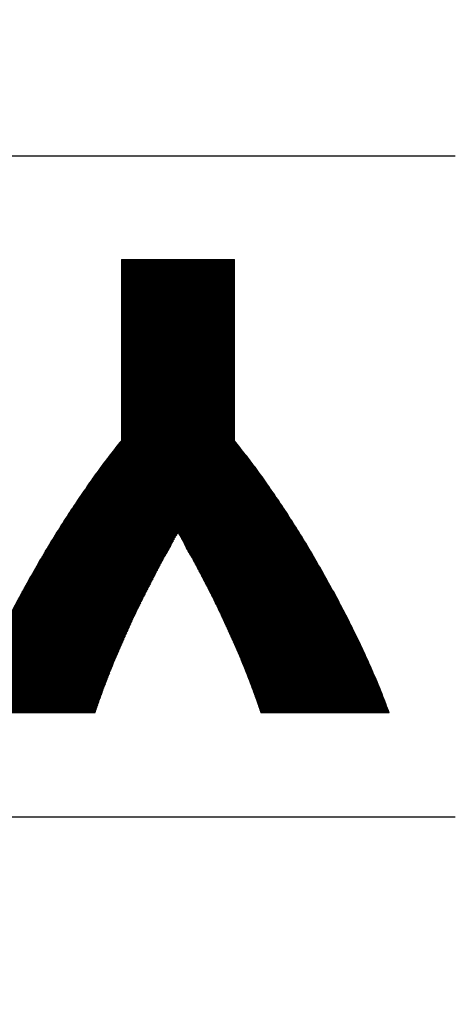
# Model space of a CAD drawing. Header units: millimetres. Extents: x 0 to 1300, y 0 to 891.
# Tile 70 of 127: x 192.08 to 196.7, y 579.51 to 589.94. Entities that reach past the tile are written whole.
import ezdxf

# ---------------------------------------------------------------- set-up
doc = ezdxf.new("R2010")
doc.units = ezdxf.units.MM
doc.header["$LTSCALE"] = 0.545669
doc.layers.add('NoLayerName_001', color=7, linetype='Continuous')

# ---------------------------------------------------------------- blocks, each defined once
blk = doc.blocks.new('JZB_0008')
at = {"layer": 'NoLayerName_001', "color": 7, "linetype": 'Continuous', "lineweight": 25}
for p, q in [((29.162, 4.841), (29.16, 4.839)), ((29.171, 4.841), (29.16, 4.83)), ((29.18, 4.841), (29.16, 4.821)), ((29.189, 4.841), (29.16, 4.812)), ((29.198, 4.841), (29.16, 4.803)), ((29.207, 4.841), (29.16, 4.794)), ((29.215, 4.841), (29.16, 4.785)), ((29.224, 4.841), (29.16, 4.777)), ((29.233, 4.841), (29.16, 4.768)), ((29.242, 4.841), (29.16, 4.759)), ((29.251, 4.841), (29.16, 4.75)), ((29.26, 4.841), (29.16, 4.741)), ((29.269, 4.841), (29.16, 4.732)), ((29.278, 4.841), (29.16, 4.723)), ((29.287, 4.841), (29.16, 4.714)), ((29.296, 4.841), (29.16, 4.705)), ((29.305, 4.841), (29.16, 4.696)), ((29.313, 4.841), (29.16, 4.687)), ((29.322, 4.841), (29.16, 4.679)), ((29.331, 4.841), (29.16, 4.67)), ((29.34, 4.841), (29.16, 4.661)), ((29.349, 4.841), (29.16, 4.652)), ((29.358, 4.841), (29.16, 4.643)), ((29.367, 4.841), (29.16, 4.634)), ((29.376, 4.841), (29.16, 4.625)), ((29.385, 4.841), (29.16, 4.616)), ((29.394, 4.841), (29.16, 4.607)), ((29.403, 4.841), (29.16, 4.598)), ((29.411, 4.841), (29.16, 4.589)), ((29.42, 4.841), (29.16, 4.581)), ((29.429, 4.841), (29.16, 4.572)), ((29.438, 4.841), (29.16, 4.563)), ((29.447, 4.841), (29.16, 4.554)), ((29.456, 4.841), (29.16, 4.545)), ((29.465, 4.841), (29.16, 4.536)), ((29.474, 4.841), (29.16, 4.527)), ((29.483, 4.841), (29.16, 4.518)), ((29.492, 4.841), (29.16, 4.509)), ((29.501, 4.841), (29.16, 4.5)), ((29.509, 4.841), (29.16, 4.491)), ((29.518, 4.841), (29.16, 4.483)), ((29.527, 4.841), (29.16, 4.474)), ((29.536, 4.841), (29.16, 4.465)), ((29.545, 4.841), (29.16, 4.456)), ((29.554, 4.841), (29.16, 4.447)), ((29.563, 4.841), (29.16, 4.438)), ((29.572, 4.841), (29.16, 4.429)), ((29.581, 4.841), (29.16, 4.42)), ((29.59, 4.841), (29.16, 4.411)), ((29.599, 4.841), (29.16, 4.402)), ((29.607, 4.841), (29.16, 4.393)), ((29.616, 4.841), (29.16, 4.385)), ((29.625, 4.841), (29.16, 4.376)), ((29.634, 4.841), (29.16, 4.367)), ((29.643, 4.841), (29.16, 4.358)), ((29.652, 4.841), (29.16, 4.349)), ((29.661, 4.841), (29.16, 4.34)), ((29.67, 4.841), (29.16, 4.331)), ((29.679, 4.841), (29.16, 4.322)), ((29.688, 4.841), (29.16, 4.313)), ((29.697, 4.841), (29.16, 4.304)), ((29.705, 4.841), (29.16, 4.295)), ((29.714, 4.841), (29.16, 4.287)), ((29.723, 4.841), (29.16, 4.278)), ((29.732, 4.841), (29.16, 4.269)), ((29.741, 4.841), (29.16, 4.26)), ((29.75, 4.841), (29.16, 4.251)), ((29.759, 4.841), (29.16, 4.242)), ((29.768, 4.841), (29.16, 4.233)), ((29.777, 4.841), (29.16, 4.224)), ((29.786, 4.841), (29.16, 4.215)), ((29.795, 4.841), (29.16, 4.206)), ((29.803, 4.841), (29.16, 4.197)), ((29.812, 4.841), (29.16, 4.189)), ((29.821, 4.841), (29.16, 4.18)), ((29.83, 4.841), (29.16, 4.171)), ((29.839, 4.841), (29.16, 4.162)), ((29.848, 4.841), (29.16, 4.153)), ((29.857, 4.841), (29.16, 4.144)), ((29.866, 4.841), (29.16, 4.135)), ((29.875, 4.841), (29.16, 4.126)), ((29.884, 4.841), (29.16, 4.117)), ((29.893, 4.841), (29.16, 4.108)), ((29.901, 4.841), (29.16, 4.1)), ((29.91, 4.841), (29.16, 4.091)), ((29.919, 4.841), (29.16, 4.082)), ((29.928, 4.841), (29.16, 4.073)), ((29.937, 4.841), (29.16, 4.064)), ((29.946, 4.841), (29.16, 4.055)), ((29.955, 4.841), (29.16, 4.046)), ((29.964, 4.841), (29.16, 4.037)), ((29.973, 4.841), (29.16, 4.028)), ((29.982, 4.841), (29.16, 4.019)), ((29.991, 4.841), (29.16, 4.01)), ((29.999, 4.841), (29.16, 4.002)), ((30.008, 4.841), (29.16, 3.993)), ((30.017, 4.841), (29.16, 3.984)), ((30.026, 4.841), (29.16, 3.975)), ((30.035, 4.841), (29.16, 3.966)), ((30.044, 4.841), (29.16, 3.957)), ((30.053, 4.841), (29.16, 3.948)), ((30.062, 4.841), (29.16, 3.939)), ((30.071, 4.841), (29.16, 3.93)), ((30.08, 4.841), (29.16, 3.921)), ((30.089, 4.841), (29.16, 3.912)), ((30.097, 4.841), (29.16, 3.904)), ((30.106, 4.841), (29.16, 3.895)), ((30.115, 4.841), (29.16, 3.886)), ((30.124, 4.841), (29.16, 3.877)), ((30.133, 4.841), (29.16, 3.868)), ((30.142, 4.841), (29.16, 3.859)), ((30.151, 4.841), (29.16, 3.85)), ((30.16, 4.841), (29.16, 3.841)), ((30.169, 4.841), (29.16, 3.832)), ((30.178, 4.841), (29.16, 3.823)), ((30.186, 4.841), (29.16, 3.814)), ((30.195, 4.841), (29.16, 3.806)), ((30.204, 4.841), (29.16, 3.797)), ((30.213, 4.841), (29.16, 3.788)), ((30.222, 4.841), (29.16, 3.779)), ((30.231, 4.841), (29.16, 3.77)), ((30.24, 4.841), (29.16, 3.761)), ((30.249, 4.841), (29.16, 3.752)), ((30.258, 4.841), (29.16, 3.743)), ((30.267, 4.841), (29.16, 3.734)), ((30.276, 4.841), (29.16, 3.725)), ((30.284, 4.841), (29.16, 3.716)), ((30.293, 4.841), (29.16, 3.708)), ((30.302, 4.841), (29.16, 3.699)), ((30.311, 4.841), (29.16, 3.69)), ((30.32, 4.841), (29.16, 3.681)), ((30.329, 4.841), (29.16, 3.672)), ((30.338, 4.841), (29.16, 3.663)), ((30.347, 4.841), (29.16, 3.654)), ((30.356, 4.841), (29.16, 3.645)), ((30.36, 4.836), (29.16, 3.636)), ((30.36, 4.827), (29.16, 3.627)), ((30.36, 4.818), (29.16, 3.618)), ((30.36, 4.809), (29.16, 3.61)), ((30.36, 4.801), (29.16, 3.601)), ((30.36, 4.792), (29.16, 3.592)), ((30.36, 4.783), (29.16, 3.583)), ((30.36, 4.774), (29.16, 3.574)), ((30.36, 4.765), (29.16, 3.565)), ((30.36, 4.756), (29.16, 3.556)), ((30.36, 4.747), (29.16, 3.547)), ((30.36, 4.738), (29.16, 3.538)), ((30.36, 4.729), (29.16, 3.529)), ((30.36, 4.72), (29.16, 3.52)), ((30.36, 4.711), (29.16, 3.512)), ((30.36, 4.703), (29.16, 3.503)), ((30.36, 4.694), (29.16, 3.494)), ((30.36, 4.685), (29.16, 3.485)), ((30.36, 4.676), (29.16, 3.476)), ((30.36, 4.667), (29.16, 3.467)), ((30.36, 4.658), (29.16, 3.458)), ((30.36, 4.649), (29.16, 3.449)), ((30.36, 4.64), (29.16, 3.44)), ((30.36, 4.631), (29.16, 3.431)), ((30.36, 4.622), (29.16, 3.422)), ((30.36, 4.613), (29.16, 3.414)), ((30.36, 4.605), (29.16, 3.405)), ((30.36, 4.596), (29.16, 3.396)), ((30.36, 4.587), (29.16, 3.387)), ((30.36, 4.578), (29.16, 3.378)), ((30.36, 4.569), (29.16, 3.369)), ((30.36, 4.56), (29.16, 3.36)), ((30.36, 4.551), (29.16, 3.351)), ((30.36, 4.542), (29.16, 3.342)), ((30.36, 4.533), (29.16, 3.333)), ((30.36, 4.524), (29.16, 3.324)), ((30.36, 4.515), (29.16, 3.316)), ((30.36, 4.507), (29.16, 3.307)), ((30.36, 4.498), (29.16, 3.298)), ((30.36, 4.489), (29.16, 3.289)), ((30.36, 4.48), (29.16, 3.28)), ((30.36, 4.471), (29.16, 3.271)), ((30.36, 4.462), (29.16, 3.262)), ((30.36, 4.453), (29.16, 3.253)), ((30.36, 4.444), (29.16, 3.244)), ((30.36, 4.435), (29.16, 3.235)), ((30.36, 4.426), (29.16, 3.226)), ((30.36, 4.417), (29.16, 3.218)), ((30.36, 4.409), (29.16, 3.209)), ((30.36, 4.4), (29.16, 3.2)), ((30.36, 4.391), (29.16, 3.191)), ((30.36, 4.382), (29.16, 3.182)), ((30.36, 4.373), (29.16, 3.173)), ((30.36, 4.364), (29.16, 3.164)), ((30.36, 4.355), (29.16, 3.155)), ((30.36, 4.346), (29.16, 3.146)), ((30.36, 4.337), (29.16, 3.137)), ((30.36, 4.328), (29.16, 3.128)), ((30.36, 4.319), (29.16, 3.12)), ((30.36, 4.311), (29.16, 3.111)), ((30.36, 4.302), (29.16, 3.102)), ((30.36, 4.293), (29.16, 3.093)), ((30.36, 4.284), (29.16, 3.084)), ((30.36, 4.275), (29.16, 3.075)), ((30.36, 4.266), (29.16, 3.066)), ((30.36, 4.257), (29.16, 3.057)), ((30.36, 4.248), (29.16, 3.048)), ((30.36, 4.239), (29.16, 3.039)), ((30.36, 4.23), (29.16, 3.03)), ((30.36, 4.221), (29.16, 3.022)), ((30.36, 4.213), (29.16, 3.013)), ((30.36, 4.204), (29.16, 3.004)), ((30.36, 4.195), (29.16, 2.995)), ((30.36, 4.186), (29.16, 2.986)), ((30.36, 4.177), (29.16, 2.977)), ((30.36, 4.07), (28.978, 2.688)), ((30.36, 4.079), (29.007, 2.726)), ((30.36, 4.088), (29.038, 2.766)), ((30.36, 4.097), (29.069, 2.806)), ((30.36, 4.106), (29.1, 2.845)), ((30.36, 4.115), (29.135, 2.89)), ((30.36, 4.168), (29.16, 2.968)), ((30.36, 4.159), (29.16, 2.959)), ((30.36, 4.15), (29.16, 2.95)), ((30.36, 4.141), (29.16, 2.941)), ((30.36, 4.132), (29.16, 2.932)), ((30.36, 4.123), (29.16, 2.924)), ((30.36, 3.963), (28.714, 2.317)), ((30.36, 3.972), (28.732, 2.344)), ((30.36, 3.981), (28.752, 2.373)), ((30.36, 3.99), (28.773, 2.403)), ((30.36, 3.999), (28.794, 2.432)), ((30.36, 4.008), (28.814, 2.462)), ((30.36, 4.017), (28.835, 2.492)), ((30.36, 4.025), (28.855, 2.521)), ((30.36, 4.034), (28.879, 2.554)), ((30.36, 4.043), (28.904, 2.587)), ((30.36, 4.052), (28.929, 2.621)), ((30.36, 4.061), (28.953, 2.655)), ((30.36, 3.865), (28.533, 2.038)), ((30.36, 3.874), (28.547, 2.062)), ((30.36, 3.883), (28.562, 2.085)), ((30.36, 3.892), (28.577, 2.109)), ((30.36, 3.901), (28.592, 2.133)), ((30.36, 3.91), (28.607, 2.157)), ((30.36, 3.919), (28.625, 2.184)), ((30.36, 3.927), (28.643, 2.21)), ((30.36, 3.936), (28.66, 2.237)), ((30.36, 3.945), (28.678, 2.264)), ((30.36, 3.954), (28.696, 2.29)), ((30.36, 3.758), (28.356, 1.754)), ((30.36, 3.767), (28.371, 1.778)), ((30.36, 3.776), (28.385, 1.802)), ((30.36, 3.785), (28.4, 1.825)), ((30.36, 3.794), (28.415, 1.849)), ((30.36, 3.803), (28.43, 1.873)), ((30.36, 3.812), (28.444, 1.896)), ((30.36, 3.821), (28.459, 1.92)), ((30.36, 3.829), (28.474, 1.943)), ((30.36, 3.838), (28.489, 1.967)), ((30.36, 3.847), (28.503, 1.991)), ((30.36, 3.856), (28.518, 2.014)), ((30.36, 3.651), (28.213, 1.505)), ((30.36, 3.66), (28.225, 1.525)), ((30.36, 3.669), (28.237, 1.546)), ((30.36, 3.678), (28.248, 1.567)), ((30.36, 3.687), (28.26, 1.587)), ((30.36, 3.696), (28.272, 1.608)), ((30.36, 3.705), (28.284, 1.629)), ((30.36, 3.714), (28.295, 1.649)), ((30.36, 3.723), (28.307, 1.67)), ((30.36, 3.732), (28.319, 1.691)), ((30.36, 3.74), (28.331, 1.711)), ((30.36, 3.749), (28.343, 1.732)), ((30.36, 3.553), (28.087, 1.281)), ((30.36, 3.562), (28.097, 1.299)), ((30.36, 3.571), (28.107, 1.318)), ((30.36, 3.58), (28.119, 1.339)), ((30.36, 3.589), (28.131, 1.36)), ((30.36, 3.598), (28.142, 1.38)), ((30.36, 3.607), (28.154, 1.401)), ((30.36, 3.616), (28.166, 1.422)), ((30.36, 3.625), (28.178, 1.442)), ((30.36, 3.634), (28.189, 1.463)), ((30.36, 3.642), (28.201, 1.484)), ((30.36, 3.446), (27.973, 1.06)), ((30.36, 3.455), (27.983, 1.078)), ((30.36, 3.464), (27.992, 1.097)), ((30.36, 3.473), (28.002, 1.115)), ((30.36, 3.482), (28.011, 1.133)), ((30.36, 3.491), (28.021, 1.152)), ((30.36, 3.5), (28.03, 1.17)), ((30.36, 3.509), (28.04, 1.189)), ((30.36, 3.518), (28.049, 1.207)), ((30.36, 3.527), (28.059, 1.225)), ((30.36, 3.536), (28.068, 1.244)), ((30.36, 3.544), (28.078, 1.262)), ((30.36, 3.34), (27.862, 0.842)), ((30.36, 3.348), (27.87, 0.858)), ((30.36, 3.357), (27.878, 0.876)), ((30.36, 3.366), (27.888, 0.894)), ((30.36, 3.375), (27.897, 0.913)), ((30.36, 3.384), (27.907, 0.931)), ((30.36, 3.393), (27.916, 0.95)), ((30.36, 3.402), (27.926, 0.968)), ((30.36, 3.411), (27.935, 0.986)), ((30.36, 3.42), (27.945, 1.005)), ((30.36, 3.429), (27.954, 1.023)), ((30.36, 3.438), (27.964, 1.041)), ((30.36, 3.233), (27.772, 0.645)), ((30.36, 3.242), (27.78, 0.661)), ((30.36, 3.25), (27.787, 0.678)), ((30.36, 3.259), (27.795, 0.694)), ((30.36, 3.268), (27.802, 0.711)), ((30.36, 3.277), (27.81, 0.727)), ((30.36, 3.286), (27.817, 0.744)), ((30.36, 3.295), (27.825, 0.76)), ((30.36, 3.304), (27.832, 0.776)), ((30.36, 3.313), (27.84, 0.793)), ((30.36, 3.322), (27.847, 0.809)), ((30.36, 3.331), (27.855, 0.826)), ((30.36, 3.135), (27.69, 0.464)), ((30.36, 3.144), (27.697, 0.481)), ((30.36, 3.152), (27.705, 0.497)), ((30.36, 3.161), (27.712, 0.514)), ((30.36, 3.17), (27.72, 0.53)), ((30.36, 3.179), (27.727, 0.547)), ((30.36, 3.188), (27.735, 0.563)), ((30.36, 3.197), (27.742, 0.579)), ((30.36, 3.206), (27.75, 0.596)), ((30.36, 3.215), (27.757, 0.612)), ((30.36, 3.224), (27.765, 0.629)), ((30.36, 3.028), (27.613, 0.28)), ((30.36, 3.037), (27.619, 0.295)), ((30.36, 3.046), (27.625, 0.311)), ((30.36, 3.054), (27.631, 0.326)), ((30.36, 3.063), (27.637, 0.341)), ((30.36, 3.072), (27.643, 0.356)), ((30.36, 3.081), (27.649, 0.371)), ((30.36, 3.09), (27.656, 0.386)), ((30.36, 3.099), (27.662, 0.401)), ((30.36, 3.108), (27.668, 0.416)), ((30.36, 3.117), (27.675, 0.432)), ((30.36, 3.126), (27.682, 0.448)), ((30.36, 2.921), (27.543, 0.104)), ((30.36, 2.93), (27.549, 0.119)), ((30.36, 2.939), (27.554, 0.133)), ((30.36, 2.948), (27.56, 0.148)), ((30.36, 2.956), (27.565, 0.162)), ((30.36, 2.965), (27.571, 0.176)), ((30.36, 2.974), (27.576, 0.191)), ((30.36, 2.983), (27.582, 0.205)), ((30.36, 2.992), (27.588, 0.22)), ((30.36, 3.001), (27.594, 0.235)), ((30.36, 3.01), (27.6, 0.25)), ((30.36, 3.019), (27.606, 0.265)), ((30.376, 2.901), (27.523, 0.048)), ((30.38, 2.896), (27.524, 0.04)), ((30.372, 2.906), (27.528, 0.062)), ((30.368, 2.911), (27.533, 0.076)), ((30.384, 2.891), (27.533, 0.04)), ((30.364, 2.916), (27.538, 0.09)), ((30.388, 2.886), (27.541, 0.04)), ((30.392, 2.881), (27.55, 0.04)), ((30.396, 2.876), (27.559, 0.04)), ((30.4, 2.871), (27.568, 0.04)), ((30.403, 2.867), (27.577, 0.04)), ((30.407, 2.862), (27.586, 0.04)), ((30.411, 2.857), (27.595, 0.04)), ((30.415, 2.852), (27.604, 0.04)), ((30.419, 2.847), (27.613, 0.04)), ((30.423, 2.842), (27.622, 0.04)), ((30.427, 2.837), (27.631, 0.04)), ((30.431, 2.832), (27.639, 0.04)), ((30.435, 2.827), (27.648, 0.04)), ((30.439, 2.822), (27.657, 0.04)), ((30.443, 2.817), (27.666, 0.04)), ((30.447, 2.812), (27.675, 0.04)), ((30.451, 2.807), (27.684, 0.04)), ((30.455, 2.802), (27.693, 0.04)), ((30.459, 2.797), (27.702, 0.04)), ((30.463, 2.792), (27.711, 0.04)), ((30.466, 2.787), (27.72, 0.04)), ((30.47, 2.782), (27.729, 0.04)), ((30.474, 2.777), (27.737, 0.04)), ((30.478, 2.772), (27.746, 0.04)), ((30.482, 2.767), (27.755, 0.04)), ((30.486, 2.762), (27.764, 0.04)), ((30.489, 2.756), (27.773, 0.04)), ((30.493, 2.751), (27.782, 0.04)), ((30.497, 2.746), (27.791, 0.04)), ((30.501, 2.741), (27.8, 0.04)), ((30.505, 2.736), (27.809, 0.04)), ((30.509, 2.731), (27.818, 0.04)), ((30.512, 2.726), (27.827, 0.04)), ((30.516, 2.721), (27.835, 0.04)), ((30.52, 2.716), (27.844, 0.04)), ((30.524, 2.711), (27.853, 0.04)), ((30.528, 2.706), (29.763, 1.941)), ((30.532, 2.701), (29.767, 1.936)), ((30.536, 2.696), (29.77, 1.93)), ((30.539, 2.691), (29.773, 1.924)), ((30.543, 2.685), (29.776, 1.919)), ((30.547, 2.68), (29.78, 1.913)), ((30.551, 2.675), (29.783, 1.907)), ((30.555, 2.67), (29.786, 1.902)), ((30.559, 2.665), (29.789, 1.896)), ((30.562, 2.66), (29.793, 1.89)), ((30.566, 2.655), (29.796, 1.885)), ((30.57, 2.65), (29.799, 1.879)), ((30.574, 2.645), (29.802, 1.873)), ((30.578, 2.64), (29.806, 1.868)), ((30.582, 2.635), (29.809, 1.862)), ((30.585, 2.63), (29.812, 1.856)), ((30.589, 2.625), (29.815, 1.851)), ((30.593, 2.619), (29.819, 1.845)), ((30.597, 2.614), (29.822, 1.839)), ((30.6, 2.609), (29.825, 1.834)), ((30.604, 2.604), (29.828, 1.828)), ((30.608, 2.599), (29.831, 1.822)), ((30.612, 2.594), (29.835, 1.816)), ((30.615, 2.588), (29.838, 1.811)), ((30.619, 2.583), (29.841, 1.805)), ((30.623, 2.578), (29.844, 1.799)), ((30.626, 2.573), (29.847, 1.794)), ((30.63, 2.568), (29.851, 1.788)), ((30.634, 2.562), (29.854, 1.782)), ((30.638, 2.557), (29.857, 1.776)), ((30.641, 2.552), (29.86, 1.771)), ((30.645, 2.547), (29.863, 1.765)), ((30.649, 2.542), (29.866, 1.759)), ((30.653, 2.537), (29.87, 1.754)), ((30.656, 2.531), (29.873, 1.748)), ((30.66, 2.526), (29.876, 1.742)), ((30.664, 2.521), (29.879, 1.737)), ((30.667, 2.516), (29.882, 1.731)), ((30.671, 2.511), (29.886, 1.725)), ((30.675, 2.505), (29.889, 1.719)), ((30.679, 2.5), (29.892, 1.714)), ((30.682, 2.495), (29.895, 1.708)), ((30.686, 2.49), (29.898, 1.702)), ((30.69, 2.485), (29.901, 1.696)), ((30.693, 2.479), (29.904, 1.69)), ((30.697, 2.474), (29.907, 1.684)), ((30.701, 2.469), (29.91, 1.678)), ((30.705, 2.464), (29.913, 1.673)), ((30.708, 2.459), (29.916, 1.667)), ((30.712, 2.454), (29.919, 1.661)), ((30.716, 2.448), (29.922, 1.655)), ((30.719, 2.443), (29.926, 1.649)), ((30.723, 2.438), (29.929, 1.643)), ((30.727, 2.432), (29.932, 1.637)), ((30.73, 2.427), (29.935, 1.632)), ((30.734, 2.422), (29.938, 1.626)), ((30.737, 2.416), (29.941, 1.62)), ((30.741, 2.411), (29.944, 1.614)), ((30.744, 2.406), (29.947, 1.608)), ((30.748, 2.4), (29.95, 1.602)), ((30.752, 2.395), (29.953, 1.596)), ((30.755, 2.39), (29.956, 1.59)), ((30.759, 2.384), (29.959, 1.585)), ((30.762, 2.379), (29.962, 1.579)), ((30.766, 2.374), (29.965, 1.573)), ((30.769, 2.368), (29.968, 1.567)), ((30.773, 2.363), (29.971, 1.561)), ((30.777, 2.358), (29.974, 1.555)), ((30.78, 2.352), (29.977, 1.549)), ((30.784, 2.347), (29.98, 1.544)), ((30.787, 2.342), (29.983, 1.538)), ((30.791, 2.336), (29.986, 1.532)), ((30.794, 2.331), (29.989, 1.526)), ((30.798, 2.326), (29.992, 1.52)), ((30.802, 2.32), (29.996, 1.514)), ((30.805, 2.315), (29.999, 1.508)), ((30.809, 2.31), (30.002, 1.503)), ((30.812, 2.304), (30.005, 1.497)), ((30.816, 2.299), (30.008, 1.491)), ((30.819, 2.294), (30.011, 1.485)), ((30.823, 2.288), (30.014, 1.479)), ((30.826, 2.283), (30.017, 1.473)), ((30.83, 2.278), (30.02, 1.467)), ((30.834, 2.272), (30.023, 1.461)), ((30.837, 2.267), (30.026, 1.456)), ((30.841, 2.261), (30.029, 1.45)), ((30.844, 2.256), (30.032, 1.444)), ((30.848, 2.251), (30.035, 1.438)), ((30.851, 2.245), (30.038, 1.432)), ((30.855, 2.24), (30.041, 1.426)), ((30.859, 2.235), (30.044, 1.42)), ((30.862, 2.229), (30.047, 1.415)), ((30.866, 2.224), (30.05, 1.409)), ((30.869, 2.219), (30.053, 1.403)), ((30.873, 2.213), (30.056, 1.397)), ((30.876, 2.208), (30.059, 1.391)), ((30.88, 2.203), (30.062, 1.385)), ((30.884, 2.197), (30.066, 1.379)), ((30.887, 2.192), (30.069, 1.373)), ((30.891, 2.187), (30.072, 1.368)), ((30.894, 2.181), (30.075, 1.362)), ((30.898, 2.176), (30.078, 1.356)), ((30.901, 2.171), (30.081, 1.35)), ((30.905, 2.165), (30.084, 1.344)), ((30.909, 2.16), (30.087, 1.338)), ((30.912, 2.155), (30.09, 1.332)), ((30.916, 2.149), (30.093, 1.327)), ((30.919, 2.144), (30.096, 1.321)), ((30.923, 2.139), (30.099, 1.315)), ((30.926, 2.133), (30.102, 1.309)), ((30.93, 2.128), (30.105, 1.303)), ((30.934, 2.123), (30.108, 1.297)), ((30.937, 2.117), (30.111, 1.291)), ((30.941, 2.112), (30.114, 1.286)), ((30.944, 2.107), (30.117, 1.28)), ((30.948, 2.101), (30.12, 1.274)), ((30.951, 2.096), (30.123, 1.268)), ((30.955, 2.091), (30.126, 1.262)), ((30.959, 2.085), (30.129, 1.256)), ((30.962, 2.08), (30.132, 1.25)), ((30.966, 2.075), (30.136, 1.244)), ((30.969, 2.069), (30.139, 1.239)), ((30.973, 2.064), (30.142, 1.233)), ((30.976, 2.058), (30.145, 1.227)), ((30.98, 2.053), (30.148, 1.221)), ((30.983, 2.047), (30.151, 1.215)), ((30.986, 2.042), (30.154, 1.209)), ((30.99, 2.036), (30.157, 1.203)), ((30.993, 2.031), (30.16, 1.198)), ((30.996, 2.025), (30.163, 1.192)), ((31, 2.02), (30.166, 1.186)), ((31.003, 2.014), (30.169, 1.18)), ((31.007, 2.009), (30.172, 1.174)), ((31.01, 2.003), (30.175, 1.168)), ((31.013, 1.998), (30.177, 1.162)), ((31.017, 1.992), (30.18, 1.155)), ((31.02, 1.987), (30.183, 1.149)), ((31.023, 1.981), (30.186, 1.143)), ((29.747, 1.925), (27.862, 0.04)), ((29.735, 1.904), (27.871, 0.04)), ((29.724, 1.884), (27.88, 0.04)), ((31.027, 1.975), (30.189, 1.137)), ((31.03, 1.97), (30.191, 1.131)), ((31.034, 1.964), (30.194, 1.125)), ((31.037, 1.959), (30.197, 1.119)), ((31.04, 1.953), (30.2, 1.113)), ((31.044, 1.948), (30.202, 1.106)), ((31.047, 1.942), (30.205, 1.1)), ((31.051, 1.937), (30.208, 1.094)), ((31.054, 1.931), (30.211, 1.088)), ((31.057, 1.926), (30.213, 1.082)), ((31.061, 1.92), (30.216, 1.076)), ((31.064, 1.915), (30.219, 1.07)), ((31.067, 1.909), (30.222, 1.063)), ((31.071, 1.904), (30.225, 1.057)), ((31.074, 1.898), (30.227, 1.051)), ((31.078, 1.893), (30.23, 1.045)), ((31.081, 1.887), (30.233, 1.039)), ((31.084, 1.881), (30.236, 1.033)), ((29.713, 1.864), (27.889, 0.04)), ((29.701, 1.844), (27.898, 0.04)), ((29.69, 1.823), (27.907, 0.04)), ((29.679, 1.803), (27.916, 0.04)), ((29.667, 1.783), (27.925, 0.04)), ((31.088, 1.876), (30.238, 1.027)), ((31.091, 1.87), (30.241, 1.021)), ((31.094, 1.865), (30.244, 1.014)), ((31.098, 1.859), (30.247, 1.008)), ((31.101, 1.854), (30.25, 1.002)), ((31.105, 1.848), (30.252, 0.996)), ((31.108, 1.843), (30.255, 0.99)), ((31.111, 1.837), (30.258, 0.984)), ((31.115, 1.832), (30.261, 0.978)), ((31.118, 1.826), (30.263, 0.971)), ((31.121, 1.821), (30.266, 0.965)), ((31.125, 1.815), (30.269, 0.959)), ((31.128, 1.81), (30.272, 0.953)), ((31.132, 1.804), (30.275, 0.947)), ((31.135, 1.799), (30.277, 0.941)), ((31.138, 1.793), (30.28, 0.935)), ((31.142, 1.787), (30.283, 0.929)), ((31.145, 1.782), (30.286, 0.922)), ((31.149, 1.776), (30.288, 0.916)), ((29.656, 1.763), (27.933, 0.04)), ((29.645, 1.742), (27.942, 0.04)), ((29.633, 1.722), (27.951, 0.04)), ((29.622, 1.702), (27.96, 0.04)), ((29.61, 1.681), (27.969, 0.04)), ((31.152, 1.771), (30.291, 0.91)), ((31.155, 1.765), (30.294, 0.904)), ((31.159, 1.76), (30.297, 0.898)), ((31.162, 1.754), (30.3, 0.892)), ((31.165, 1.749), (30.302, 0.886)), ((31.169, 1.743), (30.305, 0.879)), ((31.172, 1.738), (30.308, 0.873)), ((31.176, 1.732), (30.311, 0.867)), ((31.179, 1.727), (30.313, 0.861)), ((31.182, 1.721), (30.316, 0.855)), ((31.186, 1.716), (30.319, 0.849)), ((31.189, 1.71), (30.322, 0.843)), ((31.192, 1.705), (30.324, 0.837)), ((31.196, 1.699), (30.327, 0.83)), ((31.199, 1.693), (30.33, 0.824)), ((31.203, 1.688), (30.333, 0.818)), ((31.206, 1.682), (30.336, 0.812)), ((31.209, 1.677), (30.338, 0.806)), ((31.213, 1.671), (30.341, 0.8)), ((29.599, 1.661), (27.978, 0.04)), ((29.589, 1.642), (27.987, 0.04)), ((29.58, 1.624), (27.996, 0.04)), ((29.57, 1.606), (28.005, 0.04)), ((29.561, 1.588), (28.014, 0.04)), ((29.552, 1.569), (28.023, 0.04)), ((31.216, 1.666), (30.344, 0.794)), ((31.219, 1.66), (30.347, 0.787)), ((31.223, 1.655), (30.349, 0.781)), ((31.226, 1.649), (30.352, 0.775)), ((31.229, 1.644), (30.355, 0.769)), ((31.233, 1.638), (30.358, 0.763)), ((31.236, 1.632), (30.361, 0.757)), ((31.239, 1.626), (30.363, 0.751)), ((31.242, 1.621), (30.366, 0.745)), ((31.245, 1.615), (30.369, 0.738)), ((31.249, 1.609), (30.372, 0.732)), ((31.252, 1.604), (30.374, 0.726)), ((31.255, 1.598), (30.377, 0.72)), ((31.258, 1.592), (30.38, 0.714)), ((31.261, 1.586), (30.383, 0.708)), ((31.265, 1.581), (30.386, 0.702)), ((31.268, 1.575), (30.388, 0.695)), ((31.271, 1.569), (30.391, 0.689)), ((29.542, 1.551), (28.031, 0.04)), ((29.533, 1.533), (28.04, 0.04)), ((29.524, 1.515), (28.049, 0.04)), ((29.514, 1.496), (28.058, 0.04)), ((29.505, 1.478), (28.067, 0.04)), ((29.496, 1.46), (28.076, 0.04)), ((31.274, 1.563), (30.394, 0.683)), ((31.277, 1.558), (30.397, 0.677)), ((31.28, 1.552), (30.399, 0.671)), ((31.284, 1.546), (30.402, 0.665)), ((31.287, 1.541), (30.405, 0.659)), ((31.29, 1.535), (30.408, 0.653)), ((31.293, 1.529), (30.411, 0.646)), ((31.296, 1.523), (30.413, 0.64)), ((31.3, 1.518), (30.416, 0.634)), ((31.303, 1.512), (30.419, 0.628)), ((31.306, 1.506), (30.421, 0.621)), ((31.309, 1.501), (30.424, 0.615)), ((31.312, 1.495), (30.426, 0.609)), ((31.316, 1.489), (30.429, 0.602)), ((31.319, 1.483), (30.431, 0.596)), ((31.322, 1.478), (30.434, 0.59)), ((31.325, 1.472), (30.436, 0.583)), ((31.328, 1.466), (30.439, 0.577)), ((31.332, 1.461), (30.441, 0.57)), ((29.486, 1.442), (28.085, 0.04)), ((29.477, 1.423), (28.094, 0.04)), ((29.468, 1.405), (28.103, 0.04)), ((29.458, 1.387), (28.112, 0.04)), ((29.449, 1.369), (28.121, 0.04)), ((31.335, 1.455), (30.444, 0.564)), ((31.338, 1.449), (30.447, 0.558)), ((31.341, 1.443), (30.449, 0.551)), ((31.344, 1.438), (30.452, 0.545)), ((31.347, 1.432), (30.454, 0.539)), ((31.351, 1.426), (30.457, 0.532)), ((31.354, 1.42), (30.459, 0.526)), ((31.357, 1.415), (30.462, 0.52)), ((31.36, 1.409), (30.464, 0.513)), ((31.363, 1.403), (30.467, 0.507)), ((31.367, 1.398), (30.469, 0.5)), ((31.37, 1.392), (30.472, 0.494)), ((31.373, 1.386), (30.475, 0.488)), ((31.376, 1.38), (30.477, 0.481)), ((31.379, 1.375), (30.48, 0.475)), ((31.383, 1.369), (30.482, 0.469)), ((31.386, 1.363), (30.485, 0.462)), ((31.389, 1.358), (30.487, 0.456)), ((29.44, 1.35), (28.129, 0.04)), ((29.43, 1.332), (28.138, 0.04)), ((29.421, 1.314), (28.147, 0.04)), ((29.412, 1.296), (28.156, 0.04)), ((29.402, 1.277), (28.165, 0.04)), ((29.393, 1.259), (28.174, 0.04)), ((31.392, 1.352), (30.49, 0.45)), ((31.395, 1.346), (30.492, 0.443)), ((31.398, 1.34), (30.495, 0.437)), ((31.402, 1.335), (30.497, 0.43)), ((31.405, 1.329), (30.5, 0.424)), ((31.408, 1.323), (30.502, 0.418)), ((31.411, 1.318), (30.505, 0.411)), ((31.414, 1.312), (30.508, 0.405)), ((31.418, 1.306), (30.51, 0.399)), ((31.421, 1.3), (30.513, 0.392)), ((31.424, 1.295), (30.515, 0.386)), ((31.427, 1.289), (30.518, 0.38)), ((31.43, 1.283), (30.52, 0.373)), ((31.434, 1.278), (30.523, 0.367)), ((31.437, 1.272), (30.525, 0.36)), ((31.44, 1.266), (30.528, 0.354)), ((31.443, 1.26), (30.53, 0.347)), ((31.446, 1.255), (30.532, 0.341)), ((29.384, 1.241), (28.183, 0.04)), ((29.374, 1.223), (28.192, 0.04)), ((29.365, 1.204), (28.201, 0.04)), ((29.356, 1.186), (28.21, 0.04)), ((29.346, 1.168), (28.219, 0.04)), ((29.337, 1.15), (28.227, 0.04)), ((31.45, 1.249), (30.535, 0.334)), ((31.453, 1.243), (30.537, 0.328)), ((31.456, 1.237), (30.539, 0.321)), ((31.459, 1.232), (30.542, 0.314)), ((31.462, 1.226), (30.544, 0.308)), ((31.465, 1.22), (30.547, 0.301)), ((31.469, 1.215), (30.549, 0.295)), ((31.472, 1.209), (30.551, 0.288)), ((31.475, 1.203), (30.554, 0.282)), ((31.478, 1.197), (30.556, 0.275)), ((31.481, 1.191), (30.558, 0.269)), ((31.484, 1.185), (30.561, 0.262)), ((31.487, 1.179), (30.563, 0.256)), ((31.49, 1.173), (30.565, 0.249)), ((31.493, 1.167), (30.568, 0.243)), ((31.496, 1.161), (30.57, 0.236)), ((31.499, 1.155), (30.573, 0.229)), ((31.502, 1.15), (30.575, 0.223)), ((29.328, 1.132), (28.236, 0.04)), ((29.319, 1.114), (28.245, 0.04)), ((29.312, 1.098), (28.254, 0.04)), ((29.305, 1.082), (28.263, 0.04)), ((29.297, 1.066), (28.272, 0.04)), ((29.29, 1.05), (28.281, 0.04)), ((31.505, 1.144), (30.577, 0.216)), ((31.508, 1.138), (30.58, 0.21)), ((31.511, 1.132), (30.582, 0.203)), ((31.514, 1.126), (30.584, 0.197)), ((31.516, 1.12), (30.587, 0.19)), ((31.519, 1.114), (30.589, 0.184)), ((31.522, 1.108), (30.592, 0.177)), ((31.525, 1.102), (30.594, 0.171)), ((31.528, 1.096), (30.596, 0.164)), ((31.531, 1.09), (30.599, 0.158)), ((31.534, 1.084), (30.601, 0.151)), ((31.537, 1.078), (30.603, 0.144)), ((31.54, 1.072), (30.606, 0.138)), ((31.543, 1.067), (30.608, 0.131)), ((31.546, 1.061), (30.61, 0.125)), ((31.549, 1.055), (30.613, 0.118)), ((31.552, 1.049), (30.615, 0.112)), ((31.555, 1.043), (30.618, 0.105)), ((29.283, 1.034), (28.29, 0.04)), ((29.276, 1.017), (28.299, 0.04)), ((29.269, 1.001), (28.308, 0.04)), ((29.262, 0.985), (28.317, 0.04)), ((29.255, 0.969), (28.325, 0.04)), ((29.247, 0.953), (28.334, 0.04)), ((31.558, 1.037), (30.62, 0.099)), ((31.561, 1.031), (30.622, 0.092)), ((31.564, 1.025), (30.624, 0.085)), ((31.567, 1.019), (30.627, 0.079)), ((31.57, 1.013), (30.629, 0.072)), ((31.573, 1.007), (30.631, 0.065)), ((31.576, 1.001), (30.633, 0.059)), ((31.579, 0.995), (30.636, 0.052)), ((31.582, 0.99), (30.638, 0.045)), ((31.585, 0.984), (30.642, 0.04)), ((31.588, 0.978), (30.651, 0.04)), ((31.591, 0.972), (30.659, 0.04)), ((31.594, 0.966), (30.668, 0.04)), ((31.597, 0.96), (30.677, 0.04)), ((31.6, 0.954), (30.686, 0.04)), ((31.603, 0.948), (30.695, 0.04)), ((31.606, 0.942), (30.704, 0.04)), ((29.24, 0.937), (28.343, 0.04)), ((29.233, 0.921), (28.352, 0.04)), ((29.226, 0.905), (28.361, 0.04)), ((29.219, 0.889), (28.37, 0.04)), ((29.212, 0.873), (28.379, 0.04)), ((29.205, 0.857), (28.388, 0.04)), ((29.197, 0.841), (28.397, 0.04)), ((31.609, 0.936), (30.713, 0.04)), ((31.612, 0.93), (30.722, 0.04)), ((31.615, 0.924), (30.731, 0.04)), ((31.618, 0.918), (30.74, 0.04)), ((31.621, 0.912), (30.749, 0.04)), ((31.624, 0.907), (30.757, 0.04)), ((31.627, 0.901), (30.766, 0.04)), ((31.63, 0.895), (30.775, 0.04)), ((31.633, 0.889), (30.784, 0.04)), ((31.636, 0.883), (30.793, 0.04)), ((31.639, 0.877), (30.802, 0.04)), ((31.642, 0.871), (30.811, 0.04)), ((31.645, 0.865), (30.82, 0.04)), ((31.648, 0.859), (30.829, 0.04)), ((31.651, 0.853), (30.838, 0.04)), ((31.654, 0.847), (30.846, 0.04)), ((31.657, 0.841), (30.855, 0.04)), ((31.66, 0.835), (30.864, 0.04)), ((29.19, 0.825), (28.406, 0.04)), ((29.183, 0.809), (28.414, 0.04)), ((29.176, 0.793), (28.423, 0.04)), ((29.169, 0.777), (28.432, 0.04)), ((29.162, 0.761), (28.441, 0.04)), ((29.155, 0.745), (28.45, 0.04)), ((31.663, 0.83), (30.873, 0.04)), ((31.666, 0.824), (30.882, 0.04)), ((31.669, 0.818), (30.891, 0.04)), ((31.672, 0.812), (30.9, 0.04)), ((31.675, 0.806), (30.909, 0.04)), ((31.678, 0.8), (30.918, 0.04)), ((31.681, 0.794), (30.927, 0.04)), ((31.683, 0.788), (30.936, 0.04)), ((31.686, 0.782), (30.944, 0.04)), ((31.689, 0.776), (30.953, 0.04)), ((31.692, 0.77), (30.962, 0.04)), ((31.695, 0.764), (30.971, 0.04)), ((31.698, 0.758), (30.98, 0.04)), ((31.701, 0.752), (30.989, 0.04)), ((31.704, 0.746), (30.998, 0.04)), ((31.706, 0.74), (31.007, 0.04)), ((31.709, 0.733), (31.016, 0.04)), ((29.147, 0.729), (28.459, 0.04)), ((29.14, 0.713), (28.468, 0.04)), ((29.133, 0.696), (28.477, 0.04)), ((29.126, 0.68), (28.486, 0.04)), ((29.119, 0.664), (28.495, 0.04)), ((29.112, 0.648), (28.504, 0.04)), ((29.105, 0.632), (28.512, 0.04)), ((31.712, 0.727), (31.025, 0.04)), ((31.714, 0.721), (31.034, 0.04)), ((31.717, 0.715), (31.042, 0.04)), ((31.72, 0.709), (31.051, 0.04)), ((31.723, 0.702), (31.06, 0.04)), ((31.725, 0.696), (31.069, 0.04)), ((31.728, 0.69), (31.078, 0.04)), ((31.731, 0.684), (31.087, 0.04)), ((31.734, 0.678), (31.096, 0.04)), ((31.736, 0.672), (31.105, 0.04)), ((31.739, 0.665), (31.114, 0.04)), ((31.742, 0.659), (31.123, 0.04)), ((31.745, 0.653), (31.132, 0.04)), ((31.747, 0.647), (31.14, 0.04)), ((31.75, 0.641), (31.149, 0.04)), ((31.753, 0.635), (31.158, 0.04)), ((31.756, 0.628), (31.167, 0.04)), ((29.097, 0.616), (28.521, 0.04)), ((29.09, 0.6), (28.53, 0.04)), ((29.083, 0.584), (28.539, 0.04)), ((29.077, 0.569), (28.548, 0.04)), ((29.071, 0.554), (28.557, 0.04)), ((29.065, 0.539), (28.566, 0.04)), ((29.06, 0.525), (28.575, 0.04)), ((31.758, 0.622), (31.176, 0.04)), ((31.761, 0.616), (31.185, 0.04)), ((31.764, 0.61), (31.194, 0.04)), ((31.766, 0.604), (31.203, 0.04)), ((31.769, 0.598), (31.212, 0.04)), ((31.772, 0.591), (31.221, 0.04)), ((31.775, 0.585), (31.23, 0.04)), ((31.777, 0.579), (31.238, 0.04)), ((31.78, 0.573), (31.247, 0.04)), ((31.783, 0.567), (31.256, 0.04)), ((31.786, 0.561), (31.265, 0.04)), ((31.788, 0.554), (31.274, 0.04)), ((31.791, 0.548), (31.283, 0.04)), ((31.794, 0.542), (31.292, 0.04)), ((31.797, 0.536), (31.301, 0.04)), ((31.799, 0.53), (31.31, 0.04)), ((31.802, 0.524), (31.319, 0.04)), ((29.054, 0.51), (28.584, 0.04)), ((29.048, 0.496), (28.593, 0.04)), ((29.042, 0.481), (28.602, 0.04)), ((29.037, 0.466), (28.61, 0.04)), ((29.031, 0.452), (28.619, 0.04)), ((29.025, 0.437), (28.628, 0.04)), ((29.019, 0.422), (28.637, 0.04)), ((31.805, 0.517), (31.328, 0.04)), ((31.808, 0.511), (31.336, 0.04)), ((31.81, 0.505), (31.345, 0.04)), ((31.813, 0.499), (31.354, 0.04)), ((31.816, 0.493), (31.363, 0.04)), ((31.818, 0.486), (31.372, 0.04)), ((31.821, 0.48), (31.381, 0.04)), ((31.824, 0.474), (31.39, 0.04)), ((31.827, 0.468), (31.399, 0.04)), ((31.829, 0.462), (31.408, 0.04)), ((31.832, 0.456), (31.417, 0.04)), ((31.835, 0.449), (31.426, 0.04)), ((31.838, 0.443), (31.434, 0.04)), ((31.84, 0.437), (31.443, 0.04)), ((31.843, 0.431), (31.452, 0.04)), ((31.846, 0.425), (31.461, 0.04)), ((31.849, 0.419), (31.47, 0.04)), ((29.014, 0.408), (28.646, 0.04)), ((29.008, 0.393), (28.655, 0.04)), ((29.002, 0.378), (28.664, 0.04)), ((28.996, 0.364), (28.673, 0.04)), ((28.991, 0.349), (28.682, 0.04)), ((28.985, 0.334), (28.691, 0.04)), ((28.979, 0.32), (28.7, 0.04)), ((31.851, 0.412), (31.479, 0.04)), ((31.854, 0.406), (31.488, 0.04)), ((31.857, 0.4), (31.497, 0.04)), ((31.86, 0.394), (31.506, 0.04)), ((31.862, 0.388), (31.515, 0.04)), ((31.865, 0.382), (31.524, 0.04)), ((31.868, 0.375), (31.532, 0.04)), ((31.87, 0.369), (31.541, 0.04)), ((31.873, 0.363), (31.55, 0.04)), ((31.876, 0.357), (31.559, 0.04)), ((31.879, 0.351), (31.568, 0.04)), ((31.881, 0.345), (31.577, 0.04)), ((31.884, 0.338), (31.586, 0.04)), ((31.887, 0.332), (31.595, 0.04)), ((31.89, 0.326), (31.604, 0.04)), ((31.892, 0.32), (31.613, 0.04)), ((31.895, 0.313), (31.622, 0.04)), ((28.974, 0.305), (28.708, 0.04)), ((28.969, 0.291), (28.717, 0.04)), ((28.964, 0.278), (28.726, 0.04)), ((28.959, 0.264), (28.735, 0.04)), ((28.954, 0.25), (28.744, 0.04)), ((28.949, 0.236), (28.753, 0.04)), ((28.944, 0.223), (28.762, 0.04)), ((28.94, 0.209), (28.771, 0.04)), ((31.897, 0.307), (31.63, 0.04)), ((31.9, 0.3), (31.639, 0.04)), ((31.902, 0.294), (31.648, 0.04)), ((31.905, 0.288), (31.657, 0.04)), ((31.907, 0.281), (31.666, 0.04)), ((31.91, 0.275), (31.675, 0.04)), ((31.912, 0.268), (31.684, 0.04)), ((31.915, 0.262), (31.693, 0.04)), ((31.917, 0.256), (31.702, 0.04)), ((31.92, 0.249), (31.711, 0.04)), ((31.922, 0.243), (31.72, 0.04)), ((31.925, 0.236), (31.728, 0.04)), ((31.927, 0.23), (31.737, 0.04)), ((31.93, 0.224), (31.746, 0.04)), ((31.932, 0.217), (31.755, 0.04)), ((31.935, 0.211), (31.764, 0.04)), ((28.935, 0.195), (28.78, 0.04)), ((28.93, 0.181), (28.789, 0.04)), ((28.925, 0.167), (28.798, 0.04)), ((28.92, 0.154), (28.806, 0.04)), ((28.915, 0.14), (28.815, 0.04)), ((28.91, 0.126), (28.824, 0.04)), ((28.905, 0.112), (28.833, 0.04)), ((31.937, 0.204), (31.773, 0.04)), ((31.94, 0.198), (31.782, 0.04)), ((31.942, 0.192), (31.791, 0.04)), ((31.945, 0.185), (31.8, 0.04)), ((31.947, 0.179), (31.809, 0.04)), ((31.95, 0.172), (31.818, 0.04)), ((31.952, 0.166), (31.826, 0.04)), ((31.955, 0.16), (31.835, 0.04)), ((31.957, 0.153), (31.844, 0.04)), ((31.96, 0.147), (31.853, 0.04)), ((31.962, 0.14), (31.862, 0.04)), ((31.965, 0.134), (31.871, 0.04)), ((31.967, 0.128), (31.88, 0.04)), ((31.97, 0.121), (31.889, 0.04)), ((31.972, 0.115), (31.898, 0.04)), ((31.975, 0.108), (31.907, 0.04)), ((28.901, 0.099), (28.842, 0.04)), ((28.896, 0.085), (28.851, 0.04)), ((28.891, 0.071), (28.86, 0.04)), ((28.886, 0.057), (28.869, 0.04)), ((28.881, 0.044), (28.878, 0.04)), ((31.977, 0.102), (31.916, 0.04)), ((31.98, 0.095), (31.924, 0.04)), ((31.982, 0.089), (31.933, 0.04)), ((31.984, 0.082), (31.942, 0.04)), ((31.987, 0.076), (31.951, 0.04)), ((31.989, 0.069), (31.96, 0.04)), ((31.992, 0.063), (31.969, 0.04)), ((31.994, 0.056), (31.978, 0.04)), ((31.996, 0.05), (31.987, 0.04)), ((31.999, 0.043), (31.996, 0.04))]:
    blk.add_line(p, q, dxfattribs=at)
at = {"layer": 'NoLayerName_001', "color": 7, "linetype": 'Continuous', "lineweight": 13}
for points in [[(29.16, 4.841), (29.16, 4.521), (29.16, 3.881), (29.16, 3.24), (29.16, 2.92)], [(30.36, 4.841), (30.16, 4.841), (29.76, 4.841), (29.36, 4.841), (29.16, 4.841)], [(30.36, 2.92), (30.36, 3.24), (30.36, 3.881), (30.36, 4.521), (30.36, 4.841)], [(27.52, 0.04), (27.747, 0.04), (28.2, 0.04), (28.653, 0.04), (28.88, 0.04)], [(30.64, 0.04), (30.866, 0.04), (31.32, 0.04), (31.773, 0.04), (32, 0.04)]]:
    blk.add_open_spline(points, degree=3, dxfattribs=at)
for points, knots in [([(29.16, 2.92), (29.122, 2.873), (29.042, 2.775), (28.926, 2.62), (28.807, 2.453), (28.686, 2.277), (28.564, 2.092), (28.443, 1.9), (28.323, 1.701), (28.205, 1.497), (28.091, 1.29), (27.98, 1.081), (27.874, 0.87), (27.775, 0.66), (27.682, 0.451), (27.596, 0.245), (27.545, 0.108), (27.52, 0.04)], [0, 0, 0, 0, 0.18268, 0.377345, 0.582542, 0.796798, 1.018629, 1.246542, 1.479047, 1.714653, 1.951872, 2.189228, 2.425255, 2.658503, 2.887546, 3.110987, 3.327468, 3.327468, 3.327468, 3.327468]), ([(32, 0.04), (31.974, 0.108), (31.924, 0.245), (31.838, 0.451), (31.745, 0.66), (31.645, 0.87), (31.54, 1.081), (31.429, 1.29), (31.314, 1.497), (31.197, 1.701), (31.077, 1.9), (30.956, 2.092), (30.834, 2.277), (30.713, 2.453), (30.594, 2.62), (30.477, 2.775), (30.398, 2.873), (30.36, 2.92)], [0, 0, 0, 0, 0.216482, 0.439924, 0.668969, 0.90222, 1.13825, 1.375609, 1.612832, 1.84844, 2.080947, 2.308862, 2.530691, 2.744944, 2.950136, 3.144793, 3.327461, 3.327461, 3.327461, 3.327461]), ([(28.88, 0.04), (28.894, 0.082), (28.923, 0.167), (28.969, 0.293), (29.017, 0.421), (29.068, 0.548), (29.121, 0.677), (29.177, 0.805), (29.234, 0.933), (29.294, 1.062), (29.355, 1.19), (29.419, 1.318), (29.484, 1.446), (29.551, 1.571), (29.619, 1.703), (29.688, 1.804), (29.76, 2.019), (29.831, 1.804), (29.901, 1.703), (29.969, 1.571), (30.036, 1.446), (30.101, 1.318), (30.164, 1.19), (30.226, 1.062), (30.286, 0.933), (30.343, 0.805), (30.398, 0.677), (30.452, 0.548), (30.502, 0.421), (30.551, 0.293), (30.597, 0.167), (30.625, 0.082), (30.64, 0.04)], [0, 0, 0, 0, 0.133152, 0.26791, 0.404146, 0.541729, 0.680522, 0.820389, 0.96119, 1.102782, 1.245022, 1.387764, 1.530861, 1.674166, 1.817529, 1.9608, 2.103828, 2.246865, 2.390139, 2.533501, 2.676801, 2.819892, 2.962626, 3.104856, 3.246439, 3.387231, 3.527091, 3.665879, 3.803458, 3.939693, 4.074453, 4.20761, 4.20761, 4.20761, 4.20761])]:
    blk.add_open_spline(points, degree=3, knots=knots, dxfattribs=at)

msp = doc.modelspace()

# ---------------------------------------------------------------- linework, layer by layer
at = {"layer": 'NoLayerName_001', "color": 7, "linetype": 'Continuous', "lineweight": 25}
for p, q in [((163.3, 588.4999), (196.7, 588.4999)), ((163.3, 581.5), (196.7, 581.5))]:
    msp.add_line(p, q, dxfattribs=at)
for radius, start, end in [(39.5, 318.33013, 270), (38, 319.68509, 270.71622)]:
    msp.add_arc((180, 585), radius, start, end, dxfattribs=at)

# ---------------------------------------------------------------- block references
at = {"layer": 'NoLayerName_001'}
msp.add_blockref('JZB_0008', (164, 582.5594), dxfattribs=at)

doc.saveas('drawing.dxf')
